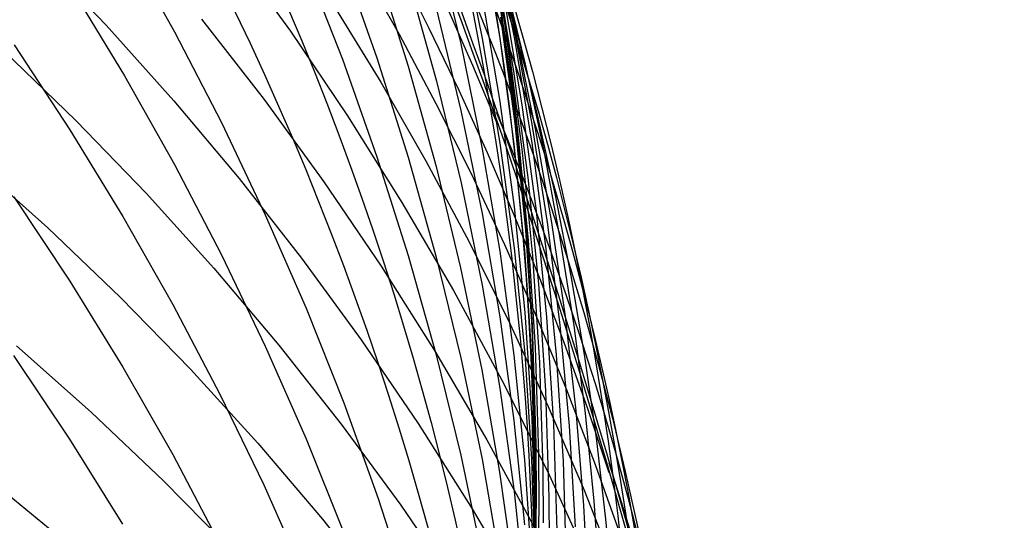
# Model space of a CAD drawing. Extents: x -383 to 1849, y -1185 to -529.
# Tile 201 of 256: x -353.46 to -348.98, y -927.43 to -925.15. Entities that reach past the tile are written whole.
import ezdxf

# ---------------------------------------------------------------- set-up
doc = ezdxf.new("R2010")
doc.units = 0
doc.layers.add('PREDEFINITO', color=7, linetype='CONTINUOUS')

msp = doc.modelspace()

# ---------------------------------------------------------------- linework, layer by layer
at = {"layer": 'PREDEFINITO'}
for p, q in [((-351.3398350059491, -924.7007494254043, 572.1300442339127), (-351.2592229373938, -925.1832309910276, 572.1306355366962)), ((-351.3147773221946, -924.7164644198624, 563.4469858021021), (-351.2151411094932, -925.169014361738, 563.4947725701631)), ((-351.4532542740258, -924.7586130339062, 586.4110552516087), (-351.3566287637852, -925.2332879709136, 586.3369165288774)), ((-351.3574047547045, -924.7516432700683, 580.9023812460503), (-351.2765132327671, -925.2319798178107, 580.8544112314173)), ((-351.3208044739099, -924.7708300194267, 570.4023691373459), (-351.2399570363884, -925.2532399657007, 570.413190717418)), ((-351.3067214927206, -924.7505212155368, 565.1973573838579), (-351.2107492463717, -925.2286189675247, 565.2377217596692)), ((-352.9867672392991, -924.7946436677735, 605.5021889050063), (-352.7592181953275, -925.2024449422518, 605.3483122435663)), ((-351.5667441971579, -924.7894275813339, 590.1082745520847), (-351.4544494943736, -925.2575911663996, 590.0144395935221)), ((-351.300730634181, -924.7963237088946, 561.6997863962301), (-351.2015242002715, -925.2192837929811, 561.7534815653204)), ((-353.3915380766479, -924.8377628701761, 537.1808727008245), (-353.0708617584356, -925.1722255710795, 537.3405121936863)), ((-352.504418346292, -924.8214824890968, 541.2705838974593), (-352.2309278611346, -925.199450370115, 541.4237049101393)), ((-351.295963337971, -924.8555705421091, 558.1669367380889), (-351.1961230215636, -925.2173826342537, 558.228637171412)), ((-352.1656766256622, -924.8873674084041, 599.5426992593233), (-351.9936304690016, -925.3279537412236, 599.4066756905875)), ((-351.9938638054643, -924.874064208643, 597.6207315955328), (-351.8363910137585, -925.3219710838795, 597.492231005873)), ((-351.9118203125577, -924.9011406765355, 545.2347872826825), (-351.735654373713, -925.213103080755, 545.3421086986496)), ((-351.837361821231, -924.904192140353, 595.7062532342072), (-351.6946413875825, -925.358707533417, 595.5856521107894)), ((-351.7406808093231, -924.9067571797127, 547.1530939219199), (-351.5990846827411, -925.1860014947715, 547.2414765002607)), ((-351.2938947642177, -924.9001375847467, 568.678645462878), (-351.2130837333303, -925.3825116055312, 568.6993721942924)), ((-351.6927666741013, -924.967444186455, 593.8015001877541), (-351.5651667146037, -925.4277351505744, 593.6892546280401)), ((-351.2569053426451, -924.957872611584, 559.9583388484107), (-351.1612180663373, -925.3508851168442, 560.0166076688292)), ((-353.2275014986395, -925.0057904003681, 607.4501624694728), (-352.9865859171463, -925.4035035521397, 607.2907094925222)), ((-351.3566086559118, -925.0413171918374, 584.5353833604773), (-351.2758187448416, -925.519747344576, 584.4703663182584)), ((-352.0368565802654, -925.0761573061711, 543.3512842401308), (-351.8192205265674, -925.4319242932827, 543.4835891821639)), ((-351.2728677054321, -925.0848909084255, 577.3131669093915), (-351.2085243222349, -925.5685033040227, 577.2902859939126)), ((-351.2558474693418, -925.0543624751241, 566.9573782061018), (-351.1754824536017, -925.5358954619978, 566.9879382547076)), ((-351.5661962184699, -925.0952988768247, 591.9021067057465), (-351.4539368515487, -925.561503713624, 591.7986062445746)), ((-351.5123846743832, -925.0992600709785, 549.0987448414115), (-351.400139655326, -925.3543643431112, 549.1725248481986)), ((-351.2728862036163, -925.1015095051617, 575.5463343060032), (-351.2084905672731, -925.585615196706, 575.5352576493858)), ((-353.0708617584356, -925.1722255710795, 537.3405121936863), (-352.7619254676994, -925.5168654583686, 537.5031939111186)), ((-352.6362477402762, -925.1447048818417, 539.3860472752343), (-352.3507775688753, -925.5114336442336, 539.5457718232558)), ((-351.2729497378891, -925.1361890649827, 573.841131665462), (-351.2080676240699, -925.6206738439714, 573.832665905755)), ((-351.2151411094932, -925.169014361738, 563.4947725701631), (-351.1296595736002, -925.6239942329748, 563.5425899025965)), ((-352.7592181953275, -925.2024449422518, 605.3483122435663), (-352.5452741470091, -925.6167410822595, 605.1922940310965)), ((-352.2309278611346, -925.199450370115, 541.4237049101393), (-351.9701415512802, -925.5858434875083, 541.5788486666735)), ((-351.735654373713, -925.213103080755, 545.3421086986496), (-351.5672838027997, -925.5291245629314, 545.4501832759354)), ((-351.5990846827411, -925.1860014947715, 547.2414765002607), (-351.4634856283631, -925.4680432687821, 547.3303086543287)), ((-351.2592229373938, -925.1832309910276, 572.1306355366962), (-351.1946629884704, -925.6676199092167, 572.1313626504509)), ((-351.2015242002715, -925.2192837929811, 561.7534815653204), (-351.1147122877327, -925.6445441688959, 561.8072084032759)), ((-351.1961230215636, -925.2173826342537, 558.228637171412), (-351.1054612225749, -925.5813298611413, 558.2904139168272)), ((-353.4899094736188, -925.2622265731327, 609.399553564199), (-353.2354740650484, -925.6497118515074, 609.2349207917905)), ((-351.4544494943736, -925.2575911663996, 590.0144395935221), (-351.3577213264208, -925.7286330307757, 589.920305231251)), ((-351.3566287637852, -925.2332879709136, 586.3369165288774), (-351.2758424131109, -925.7103768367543, 586.2626792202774)), ((-351.2765132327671, -925.2319798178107, 580.8544112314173), (-351.211681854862, -925.7142295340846, 580.8065277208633)), ((-351.2399570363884, -925.2532399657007, 570.413190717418), (-351.1751985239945, -925.7375927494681, 570.4241140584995)), ((-351.2107492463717, -925.2286189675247, 565.2377217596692), (-351.130583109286, -925.7091425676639, 565.2781191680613)), ((-353.5390903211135, -925.2872582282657, 535.290065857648), (-353.207661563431, -925.6078799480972, 535.4542732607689)), ((-351.9936304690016, -925.3279537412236, 599.4066756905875), (-351.8361674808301, -925.7732616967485, 599.2694839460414)), ((-351.8363910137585, -925.3219710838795, 597.492231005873), (-351.6937466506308, -925.7741448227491, 597.362790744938)), ((-351.6946413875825, -925.358707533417, 595.5856521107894), (-351.5669932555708, -925.8170308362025, 595.4643225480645)), ((-351.400139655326, -925.3543643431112, 549.1725248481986), (-351.2927442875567, -925.6114079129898, 549.2465587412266)), ((-351.1612180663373, -925.3508851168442, 560.0166076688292), (-351.0763027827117, -925.746038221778, 560.0749148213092)), ((-352.9865859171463, -925.4035035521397, 607.2907094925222), (-352.7590295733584, -925.8081220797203, 607.1288045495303)), ((-351.2130837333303, -925.3825116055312, 568.6993721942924), (-351.1483393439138, -925.8667791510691, 568.7201588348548)), ((-351.8192205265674, -925.4319242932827, 543.4835891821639), (-351.6120602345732, -925.793573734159, 543.6171118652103)), ((-351.5651667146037, -925.4277351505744, 593.6892546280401), (-351.4529068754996, -925.891405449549, 593.5764678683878)), ((-351.4634856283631, -925.4680432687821, 547.3303086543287), (-351.3339536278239, -925.7527465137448, 547.419547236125)), ((-352.7619254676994, -925.5168654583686, 537.5031939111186), (-352.4649683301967, -925.8712267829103, 537.668717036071)), ((-352.3507775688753, -925.5114336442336, 539.5457718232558), (-352.0777564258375, -925.8870130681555, 539.707820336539)), ((-351.5672838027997, -925.5291245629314, 545.4501832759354), (-351.4068142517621, -925.849000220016, 545.558941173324)), ((-351.2758187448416, -925.519747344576, 584.4703663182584), (-351.2111146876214, -926.0001040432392, 584.4053647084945)), ((-351.1754824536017, -925.5358954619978, 566.9879382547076), (-351.1111671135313, -926.019329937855, 567.0185212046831)), ((-351.4539368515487, -925.561503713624, 591.7986062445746), (-351.3572479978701, -926.0305808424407, 591.6947469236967)), ((-351.2085243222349, -925.5685033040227, 577.2902859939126), (-351.1604735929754, -926.0535822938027, 577.2676132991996)), ((-351.1054612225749, -925.5813298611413, 558.2904139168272), (-351.0240914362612, -925.9471870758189, 558.3522271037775)), ((-353.207661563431, -925.6078799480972, 535.4542732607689), (-352.8877543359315, -925.9390671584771, 535.6218771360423)), ((-352.5452741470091, -925.6167410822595, 605.1922940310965), (-352.3451819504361, -926.0370754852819, 605.0343064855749)), ((-351.9701415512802, -925.5858434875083, 541.5788486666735), (-351.722299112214, -925.9802036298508, 541.7358363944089)), ((-351.2084905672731, -925.585615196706, 575.5352576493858), (-351.1603902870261, -926.0711806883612, 575.5244096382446)), ((-351.2080676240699, -925.6206738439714, 573.832665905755), (-351.1594939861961, -926.1065662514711, 573.8243861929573)), ((-351.1296595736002, -925.6239942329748, 563.5425899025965), (-351.0585423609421, -926.0809832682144, 563.5903915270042)), ((-353.2354740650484, -925.6497118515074, 609.2349207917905), (-352.9941375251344, -926.0445106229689, 609.0675078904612)), ((-351.1946629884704, -925.6676199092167, 572.1313626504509), (-351.1464011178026, -926.1534248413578, 572.1322263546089)), ((-351.1147122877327, -925.6445441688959, 561.8072084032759), (-351.0404702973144, -926.0717571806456, 561.860920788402)), ((-351.2758424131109, -925.7103768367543, 586.2626792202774), (-351.2111444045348, -926.1893937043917, 586.188421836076)), ((-351.211681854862, -925.7142295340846, 580.8065277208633), (-351.1631580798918, -926.1979019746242, 580.7587824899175)), ((-351.130583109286, -925.7091425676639, 565.2781191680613), (-351.0664681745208, -926.1916050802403, 565.3185070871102)), ((-351.3577213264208, -925.7286330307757, 589.920305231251), (-351.2768074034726, -926.2020703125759, 589.8259704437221)), ((-351.3339536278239, -925.7527465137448, 547.419547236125), (-351.2105586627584, -926.0399752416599, 547.5091490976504)), ((-351.1751985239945, -925.7375927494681, 570.4241140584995), (-351.1267780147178, -926.2233987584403, 570.4351288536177)), ((-351.0763027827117, -925.746038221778, 560.0749148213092), (-351.0023007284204, -926.143050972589, 560.1332169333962)), ((-353.678129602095, -925.7907329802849, 533.4074051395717), (-353.3362126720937, -926.096542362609, 533.575281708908)), ((-351.8361674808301, -925.7732616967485, 599.2694839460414), (-351.6935342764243, -926.2228195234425, 599.1312708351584)), ((-351.6937466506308, -925.7741448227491, 597.362790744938), (-351.5661774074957, -926.2301108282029, 597.2325483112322)), ((-351.6120602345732, -925.793573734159, 543.6171118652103), (-351.4155431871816, -926.1607784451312, 543.7517328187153)), ((-352.7590295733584, -925.8081220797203, 607.1288045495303), (-352.5450794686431, -926.2191932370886, 606.9646288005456)), ((-351.5669932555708, -925.8170308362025, 595.4643225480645), (-351.4546654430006, -926.2786860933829, 595.3423924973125)), ((-351.4068142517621, -925.849000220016, 545.558941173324), (-351.2543513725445, -926.1725251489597, 545.6683125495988)), ((-352.4649683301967, -925.8712267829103, 537.668717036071), (-352.1802294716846, -926.2348537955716, 537.8368807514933)), ((-352.0777564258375, -925.8870130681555, 539.707820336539), (-351.8174242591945, -926.2709845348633, 539.8720021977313)), ((-351.4529068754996, -925.891405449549, 593.5764678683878), (-351.3562363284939, -926.357979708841, 593.463257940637)), ((-351.1483393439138, -925.8667791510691, 568.7201588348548), (-351.0999084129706, -926.3524469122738, 568.740983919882)), ((-352.8877543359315, -925.9390671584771, 535.6218771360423), (-352.5796065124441, -926.2803685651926, 535.792666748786)), ((-353.490749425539, -925.9547450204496, 611.1758922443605), (-353.2363696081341, -926.3394248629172, 611.0034169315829)), ((-351.722299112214, -925.9802036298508, 541.7358363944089), (-351.4876402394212, -926.3820725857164, 541.8944893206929)), ((-351.0240914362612, -925.9471870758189, 558.3522271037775), (-350.9521271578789, -926.3147291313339, 558.4140368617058)), ((-351.3572479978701, -926.0305808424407, 591.6947469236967), (-351.2763765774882, -926.5020486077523, 591.590637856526)), ((-351.2111146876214, -926.0001040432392, 584.4053647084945), (-351.1627454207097, -926.481899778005, 584.3404475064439)), ((-351.1111671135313, -926.019329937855, 567.0185212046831), (-351.0631467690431, -926.5041754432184, 567.0490949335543)), ((-352.9941375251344, -926.0445106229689, 609.0675078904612), (-352.7661489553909, -926.4461719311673, 608.8975055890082)), ((-352.3451819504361, -926.0370754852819, 605.0343064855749), (-352.1591884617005, -926.4629915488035, 604.8745218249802)), ((-351.2105586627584, -926.0399752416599, 547.5091490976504), (-351.0933707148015, -926.3295934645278, 547.5990710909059)), ((-351.1604735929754, -926.0535822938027, 577.2676132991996), (-351.1289596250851, -926.539639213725, 577.2451749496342)), ((-351.1603902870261, -926.0711806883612, 575.5244096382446), (-351.1288298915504, -926.5577169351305, 575.5138043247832)), ((-351.0404702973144, -926.0717571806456, 561.860920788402), (-350.9789736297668, -926.5005751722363, 561.9145725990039)), ((-353.3362126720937, -926.096542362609, 533.575281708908), (-353.0056476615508, -926.4132682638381, 533.7469054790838)), ((-351.1594939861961, -926.1065662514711, 573.8243861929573), (-351.1274764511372, -926.5933736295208, 573.816303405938)), ((-351.0585423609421, -926.0809832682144, 563.5903915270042), (-351.0019991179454, -926.5395607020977, 563.638131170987)), ((-351.4155431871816, -926.1607784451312, 543.7517328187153), (-351.2298368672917, -926.5332112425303, 543.8873325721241)), ((-351.1464011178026, -926.1534248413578, 572.1322263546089), (-351.1146832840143, -926.6401544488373, 572.1332274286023)), ((-351.0023007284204, -926.143050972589, 560.1332169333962), (-350.9393531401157, -926.5416424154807, 560.1914706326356)), ((-351.2768074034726, -926.2020703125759, 589.8259704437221), (-351.2119554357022, -926.6774201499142, 589.7315342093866)), ((-351.2543513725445, -926.1725251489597, 545.6683125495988), (-351.1100008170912, -926.4994944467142, 545.7782275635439)), ((-351.2111444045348, -926.1893937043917, 586.188421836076), (-351.1627839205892, -926.669852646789, 586.1142228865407)), ((-351.1631580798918, -926.1979019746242, 580.7587824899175), (-351.1311893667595, -926.6825066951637, 580.7112273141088)), ((-351.0664681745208, -926.1916050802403, 565.3185070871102), (-351.018649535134, -926.6755195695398, 565.358842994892)), ((-352.5450794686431, -926.2191932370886, 606.9646288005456), (-352.3449826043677, -926.6362642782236, 606.7983634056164)), ((-352.1802294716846, -926.2348537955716, 537.8368807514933), (-351.9079480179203, -926.6072907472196, 538.0074842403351)), ((-351.6935342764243, -926.2228195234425, 599.1312708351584), (-351.5659774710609, -926.6761554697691, 598.9921831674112)), ((-351.5661774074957, -926.2301108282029, 597.2325483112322), (-351.4539299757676, -926.689394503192, 597.1016412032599)), ((-351.1267780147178, -926.2233987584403, 570.4351288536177), (-351.0949445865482, -926.7101683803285, 570.4462247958)), ((-352.5796065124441, -926.2803685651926, 535.792666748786), (-352.2834559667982, -926.6313328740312, 535.9664313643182)), ((-351.8174242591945, -926.2709845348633, 539.8720021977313), (-351.5700210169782, -926.662889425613, 540.0381267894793)), ((-351.4546654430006, -926.2786860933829, 595.3423924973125), (-351.3579059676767, -926.743197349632, 595.2199899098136)), ((-353.2363696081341, -926.3394248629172, 611.0034169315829), (-352.9950911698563, -926.7313614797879, 610.8280161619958)), ((-351.0933707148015, -926.3295934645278, 547.5990710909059), (-350.982459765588, -926.6214651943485, 547.6892700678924)), ((-350.9521271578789, -926.3147291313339, 558.4140368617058), (-350.8896818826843, -926.6837308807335, 558.4758033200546)), ((-351.4876402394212, -926.3820725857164, 541.8944893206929), (-351.2664046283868, -926.7909921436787, 542.0546286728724)), ((-351.3562363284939, -926.357979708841, 593.463257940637), (-351.2754042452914, -926.8269825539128, 593.3497428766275)), ((-351.0999084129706, -926.3524469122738, 568.740983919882), (-351.0680377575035, -926.8390215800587, 568.7618259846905)), ((-353.0056476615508, -926.4132682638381, 533.7469054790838), (-352.686668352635, -926.7404671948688, 533.9220581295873)), ((-352.7661489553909, -926.4461719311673, 608.8975055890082), (-352.5517574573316, -926.8542448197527, 608.7251046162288)), ((-352.1591884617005, -926.4629915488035, 604.8745218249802), (-351.9875405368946, -926.8940326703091, 604.7131122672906)), ((-351.2763765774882, -926.5020486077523, 591.590637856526), (-351.2115695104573, -926.9754253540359, 591.4863881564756)), ((-351.1627454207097, -926.481899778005, 584.3404475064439), (-351.1309598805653, -926.964647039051, 584.275683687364)), ((-351.1100008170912, -926.4994944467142, 545.7782275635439), (-350.9738682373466, -926.8297032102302, 545.8886163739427)), ((-351.0631467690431, -926.5041754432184, 567.0490949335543), (-351.03166674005, -926.9899415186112, 567.0796273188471)), ((-350.9789736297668, -926.5005751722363, 561.9145725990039), (-350.9303976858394, -926.9306504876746, 561.9681177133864)), ((-351.2298368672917, -926.5332112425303, 543.8873325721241), (-351.0551087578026, -926.9105449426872, 544.0237916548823)), ((-351.1289596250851, -926.539639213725, 577.2451749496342), (-351.1142265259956, -927.0261853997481, 577.2229970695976)), ((-351.1288298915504, -926.5577169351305, 575.5138043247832), (-351.1140539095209, -927.0447348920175, 575.5034557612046)), ((-351.0019991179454, -926.5395607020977, 563.638131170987), (-350.9602394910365, -926.9993057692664, 563.6857625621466)), ((-350.9393531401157, -926.5416424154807, 560.1914706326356), (-350.8876012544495, -926.9415315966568, 560.2496325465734)), ((-351.9079480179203, -926.6072907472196, 538.0074842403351), (-351.6483630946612, -926.9880818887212, 538.1803266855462)), ((-351.1274764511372, -926.5933736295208, 573.816303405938), (-351.1122626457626, -927.0806033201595, 573.8084284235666)), ((-353.4792300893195, -926.6336807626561, 531.6994763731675), (-353.1382441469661, -926.9362513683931, 531.8748497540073)), ((-352.3449826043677, -926.6362642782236, 606.7983634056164), (-352.1589859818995, -927.0588824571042, 606.6301895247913)), ((-352.2834559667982, -926.6313328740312, 535.9664313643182), (-351.999540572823, -926.9915087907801, 536.1429602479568)), ((-351.1146832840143, -926.6401544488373, 572.1332274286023), (-351.0997554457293, -927.1273173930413, 572.134366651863)), ((-350.982459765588, -926.6214651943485, 547.6892700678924), (-350.8778957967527, -926.9154544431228, 547.7797028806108)), ((-353.4922570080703, -926.678130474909, 612.9391595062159), (-353.2378858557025, -927.0593766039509, 612.7590527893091)), ((-351.5700210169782, -926.662889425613, 540.0381267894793), (-351.3357866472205, -927.0622691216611, 540.20600349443)), ((-351.5659774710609, -926.6761554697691, 598.9921831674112), (-351.4537436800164, -927.1327977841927, 598.8523677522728)), ((-351.4539299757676, -926.689394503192, 597.1016412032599), (-351.3572510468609, -927.1515212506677, 596.9702069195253)), ((-351.2119554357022, -926.6774201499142, 589.7315342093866), (-351.1634131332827, -927.1541996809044, 589.6370955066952)), ((-351.1627839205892, -926.669852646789, 586.1142228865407), (-351.1310101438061, -927.1512677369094, 586.0401608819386)), ((-351.1311893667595, -926.6825066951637, 580.7112273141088), (-351.1160231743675, -927.1675532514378, 580.6639139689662)), ((-351.018649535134, -926.6755195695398, 565.358842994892), (-350.9873722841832, -927.1603990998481, 565.3990843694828)), ((-350.8896818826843, -926.6837308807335, 558.4758033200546), (-350.8368691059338, -927.0539671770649, 558.5374866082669)), ((-352.9950911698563, -926.7313614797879, 610.8280161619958), (-352.7671610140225, -927.1301039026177, 610.6498911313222)), ((-352.686668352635, -926.7404671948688, 533.9220581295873), (-352.3795085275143, -927.0776956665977, 534.1005213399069)), ((-351.3579059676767, -926.743197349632, 595.2199899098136), (-351.2769628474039, -927.2100886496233, 595.0972427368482)), ((-351.0949445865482, -926.7101683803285, 570.4462247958), (-351.0799473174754, -927.1974120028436, 570.4573915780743)), ((-351.2664046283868, -926.7909921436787, 542.0546286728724), (-351.0588319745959, -927.2065040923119, 542.2160756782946)), ((-351.2754042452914, -926.8269825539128, 593.3497428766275), (-351.2106597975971, -927.2979386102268, 593.236040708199)), ((-351.0680377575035, -926.8390215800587, 568.7618259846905), (-351.052974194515, -927.3260098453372, 568.7826635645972)), ((-350.9738682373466, -926.8297032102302, 545.8886163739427), (-350.8460592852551, -927.162946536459, 545.999409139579)), ((-352.5517574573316, -926.8542448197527, 608.7251046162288), (-352.3512121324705, -927.2682783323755, 608.5504957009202)), ((-351.9875405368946, -926.8940326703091, 604.7131122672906), (-351.8304850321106, -927.3297422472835, 604.5502500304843)), ((-351.0551087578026, -926.9105449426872, 544.0237916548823), (-350.8915263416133, -927.2924523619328, 544.1609905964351)), ((-350.8778957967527, -926.9154544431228, 547.7797028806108), (-350.7797487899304, -927.2114252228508, 547.8703263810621)), ((-353.1382441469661, -926.9362513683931, 531.8748497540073), (-352.8086056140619, -927.2496542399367, 532.0541281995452)), ((-351.1309598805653, -926.964647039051, 584.275683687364), (-351.1160070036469, -927.4478583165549, 584.211142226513)), ((-350.9303976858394, -926.9306504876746, 561.9681177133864), (-350.8949178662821, -927.361635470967, 562.0215100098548)), ((-350.8876012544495, -926.9415315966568, 560.2496325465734), (-350.847186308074, -927.3424375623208, 560.3076593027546)), ((-351.999540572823, -926.9915087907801, 536.1429602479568), (-351.7280982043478, -927.360445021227, 536.3220426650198)), ((-351.6483630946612, -926.9880818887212, 538.1803266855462), (-351.4017138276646, -927.3767714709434, 538.3552072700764)), ((-351.2115695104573, -926.9754253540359, 591.4863881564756), (-351.1630737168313, -927.4502294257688, 591.3821069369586)), ((-351.03166674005, -926.9899415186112, 567.0796273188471), (-351.0169723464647, -927.4761377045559, 567.1100862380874)), ((-350.9602394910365, -926.9993057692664, 563.6857625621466), (-350.933473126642, -927.4597977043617, 563.7332394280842)), ((-353.2378858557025, -927.0593766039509, 612.7590527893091), (-352.996602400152, -927.4478110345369, 612.5758817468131)), ((-352.1589859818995, -927.0588824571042, 606.6301895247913), (-351.9873366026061, -927.4865950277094, 606.4602883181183)), ((-351.3357866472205, -927.0622691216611, 540.20600349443), (-351.1149610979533, -927.4686650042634, 540.3754416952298)), ((-351.1142265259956, -927.0261853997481, 577.2229970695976), (-351.1132290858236, -927.2694892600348, 577.2120139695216)), ((-351.1140539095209, -927.0447348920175, 575.5034557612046), (-351.1130364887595, -927.2882716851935, 575.4983821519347)), ((-350.8368691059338, -927.0539671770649, 558.5374866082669), (-350.7938023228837, -927.4252128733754, 558.5990468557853)), ((-352.3795085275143, -927.0776956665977, 534.1005213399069), (-352.0844019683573, -927.4245101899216, 534.2820767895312)), ((-351.1122626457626, -927.0806033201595, 573.8084284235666), (-351.1110345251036, -927.3242225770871, 573.8045722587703)), ((-352.7671610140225, -927.1301039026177, 610.6498911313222), (-352.5528260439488, -927.5352011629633, 610.4692430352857)), ((-351.4537436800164, -927.1327977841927, 598.8523677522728), (-351.3570795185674, -927.5922747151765, 598.7119713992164)), ((-351.3572510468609, -927.1515212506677, 596.9702069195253), (-351.2763873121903, -927.6160164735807, 596.8383829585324)), ((-351.1310101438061, -927.1512677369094, 586.0401608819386), (-351.1160722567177, -927.6331530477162, 585.9663143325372)), ((-351.0997554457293, -927.1273173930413, 572.134366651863), (-351.0986646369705, -927.3709078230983, 572.1349883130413)), ((-351.1634131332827, -927.1541996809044, 589.6370955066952), (-351.1314282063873, -927.6319260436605, 589.5427533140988)), ((-351.1160231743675, -927.1675532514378, 580.6639139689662), (-351.1148183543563, -927.410088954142, 580.6403641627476)), ((-351.0799473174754, -927.1974120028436, 570.4573915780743), (-351.0788400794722, -927.4410585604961, 570.4629983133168)), ((-350.9873722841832, -927.1603990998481, 565.3990843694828), (-350.9728815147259, -927.6457567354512, 565.4391886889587)), ((-350.8460592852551, -927.162946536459, 545.999409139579), (-350.726679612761, -927.4990195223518, 546.1105360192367)), ((-353.632963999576, -927.2175700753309, 529.8270349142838), (-353.28155088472, -927.5059590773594, 530.0057975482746)), ((-351.2769628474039, -927.2100886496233, 595.0972427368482), (-351.212084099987, -927.6788840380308, 594.9742789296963)), ((-351.0588319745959, -927.2065040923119, 542.2160756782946), (-350.8651619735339, -927.6281502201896, 542.3786515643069)), ((-352.8086056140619, -927.2496542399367, 532.0541281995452), (-352.4905483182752, -927.5734506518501, 532.2370837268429)), ((-352.3512121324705, -927.2682783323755, 608.5504957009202), (-352.1647620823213, -927.6878215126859, 608.3738695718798)), ((-351.1132290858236, -927.2694892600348, 577.2120139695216), (-351.1165184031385, -927.5127321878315, 577.2011057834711)), ((-351.1130364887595, -927.2882716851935, 575.4983821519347), (-351.1163068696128, -927.5317455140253, 575.4933779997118)), ((-351.8304850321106, -927.3297422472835, 604.5502500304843), (-351.6882688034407, -927.7696636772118, 604.3861073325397)), ((-351.2106597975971, -927.2979386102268, 593.236040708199), (-351.1622521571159, -927.7703725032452, 593.1222694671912)), ((-351.1110345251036, -927.3242225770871, 573.8045722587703), (-351.1141001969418, -927.5677626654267, 573.8007721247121)), ((-351.052974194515, -927.3260098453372, 568.7826635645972), (-351.0518222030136, -927.569504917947, 568.7930739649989)), ((-350.8915263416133, -927.2924523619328, 544.1609905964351), (-350.7392571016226, -927.6786063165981, 544.2988099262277)), ((-351.7280982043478, -927.360445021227, 536.3220426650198), (-351.4693667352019, -927.737690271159, 536.5034678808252)), ((-351.4017138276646, -927.3767714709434, 538.3552072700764), (-351.1682393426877, -927.7729037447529, 538.5319251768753)), ((-351.0986646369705, -927.3709078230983, 572.1349883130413), (-351.1018635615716, -927.614422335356, 572.1356448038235)), ((-350.8949178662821, -927.361635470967, 562.0215100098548), (-350.872709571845, -927.7931824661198, 562.074703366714)), ((-350.847186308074, -927.3424375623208, 560.3076593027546), (-350.8182495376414, -927.7440793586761, 560.365507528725)), ((-351.1148183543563, -927.410088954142, 580.6403641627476), (-351.1179069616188, -927.6525511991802, 580.6168942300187)), ((-352.0844019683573, -927.4245101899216, 534.2820767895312), (-351.8015824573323, -927.780467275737, 534.4665061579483)), ((-350.7938023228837, -927.4252128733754, 558.5990468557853), (-350.7605950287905, -927.7972428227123, 558.6604441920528))]:
    msp.add_line(p, q, dxfattribs=at)
at = {"layer": 'PREDEFINITO', "extrusion": (-0.01680346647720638, 0.1145633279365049, -0.9932738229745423)}
msp.add_arc((496.7709179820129, -791.1979765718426, -678.8750718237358), 14.94165851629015, 95.84327124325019, 275.2787165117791, dxfattribs=at)
at = {"layer": 'PREDEFINITO', "extrusion": (-0.01682422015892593, 0.1718108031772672, -0.9849862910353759)}
msp.add_arc((454.7760112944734, -773.0550166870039, -732.3989821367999), 14.96078830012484, 82.65114577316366, 280.0999895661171, dxfattribs=at)
at = {"layer": 'PREDEFINITO', "extrusion": (-0.01691482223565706, 0.07459487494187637, -0.9970704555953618)}
msp.add_arc((562.0337070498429, -776.5876400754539, -640.4484475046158), 14.93819540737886, 107.3243062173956, 274.6342481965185, dxfattribs=at)
at = {"layer": 'PREDEFINITO', "extrusion": (-0.01683288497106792, 0.3075132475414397, -0.9513949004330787)}
msp.add_arc((416.4254327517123, -680.2014618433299, -850.7397567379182), 14.97897654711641, 55.83898290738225, 295.2730315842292, dxfattribs=at)
at = {"layer": 'PREDEFINITO', "extrusion": (-0.01680727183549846, 0.326120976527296, -0.945178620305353)}
msp.add_arc((413.543205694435, -664.5930906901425, -866.0818114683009), 14.97443206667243, 51.68409155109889, 297.6498818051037, dxfattribs=at)
at = {"layer": 'PREDEFINITO', "extrusion": (0.7406434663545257, -0.2857405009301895, 0.60811152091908)}
msp.add_arc((-1024.970656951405, 457.797139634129, 338.2893813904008), 43.05249861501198, 319.9741828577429, 336.7303004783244, dxfattribs=at)
at = {"layer": 'PREDEFINITO', "extrusion": (0.740643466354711, -0.28574050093, 0.6081115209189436)}
msp.add_arc((-1025.010868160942, 457.7877056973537, 338.3016968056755), 43.05249861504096, 319.9741828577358, 336.7303004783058, dxfattribs=at)
at = {"layer": 'PREDEFINITO', "extrusion": (0.03370463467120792, -0.1796916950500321, -0.9831454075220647)}
msp.add_arc((-530.5245871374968, 933.4155159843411, -392.651478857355), 14.8564879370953, 330.6299803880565, 58.37375432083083, dxfattribs=at)
at = {"layer": 'PREDEFINITO', "extrusion": (0.03840575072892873, -0.1989779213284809, -0.9792511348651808)}
msp.add_arc((-534.8800671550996, 938.4892438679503, -372.5335073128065), 14.78601798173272, 335.2946483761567, 55.29157586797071, dxfattribs=at)
at = {"layer": 'PREDEFINITO', "extrusion": (0.04277473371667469, -0.2181467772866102, -0.9749781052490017)}
msp.add_arc((-537.2705991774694, 944.3040617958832, -352.195392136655), 14.70156824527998, 339.9070952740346, 52.17370790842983, dxfattribs=at)
at = {"layer": 'PREDEFINITO', "extrusion": (0.04734977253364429, -0.2372233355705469, -0.9703005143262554)}
msp.add_arc((-540.0104739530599, 949.5118693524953, -331.7900885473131), 14.60553444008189, 344.5124611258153, 49.01345259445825, dxfattribs=at)
at = {"layer": 'PREDEFINITO', "extrusion": (0.05205335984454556, -0.2562620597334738, -0.9652047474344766)}
msp.add_arc((-542.7403810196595, 954.3581862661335, -311.2333126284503), 14.49603111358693, 349.0891409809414, 45.76957883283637, dxfattribs=at)
at = {"layer": 'PREDEFINITO', "extrusion": (0.05652008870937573, -0.2751299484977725, -0.9597442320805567)}
msp.add_arc((-544.4718402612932, 959.3547916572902, -290.5497146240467), 14.38146304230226, 353.7140084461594, 42.48812222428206, dxfattribs=at)

doc.saveas('drawing.dxf')
